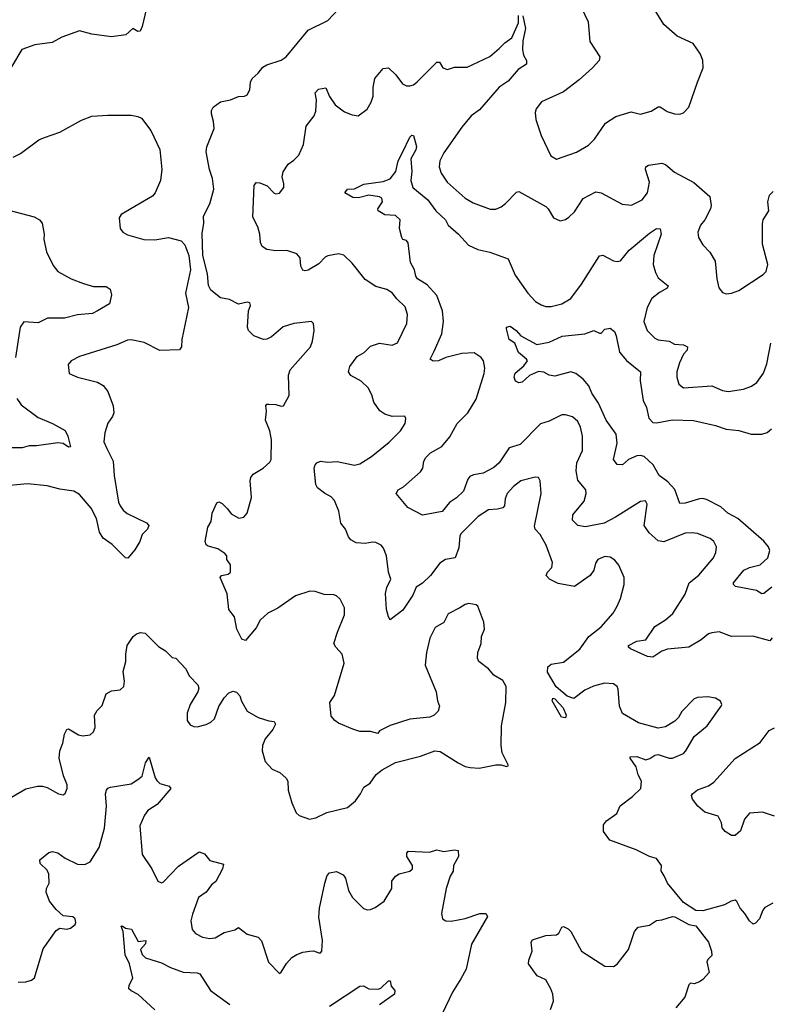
# Model space of a CAD drawing. Extents: x 2057697 to 2160550, y 827490 to 1016834.
# Tile 92 of 256: x 2092151 to 2096352, y 853358 to 858863. Entities that reach past the tile are written whole.
import ezdxf

# ---------------------------------------------------------------- set-up
doc = ezdxf.new("R2010")
doc.units = 0

msp = doc.modelspace()

# ---------------------------------------------------------------- linework, layer by layer
at = {"layer": '0CON20XD'}
for points in [[(2095279.2, 858965), (2095332.1, 858852.1), (2095341.2, 858741.2), (2095397.5, 858655), (2095393.3, 858635), (2095357.5, 858595), (2095282.4, 858527.6), (2095195, 858460.6), (2095071.2, 858405), (2095041.2, 858365), (2095036.1, 858343.9), (2095039.2, 858305), (2095070, 858215), (2095123, 858103), (2095155, 858084), (2095267.6, 858122.4), (2095335, 858162.5), (2095367.1, 858195), (2095429.2, 858285), (2095487.2, 858322.8), (2095572.6, 858347.4), (2095625, 858335.7), (2095685, 858352), (2095725, 858376.7), (2095736.1, 858376.1), (2095775, 858350), (2095815, 858336.7), (2095845, 858334.4), (2095865, 858341.9), (2095895.4, 858375), (2095944.5, 858515), (2095975.8, 858595), (2095974.2, 858635), (2095961.3, 858671.3), (2095920, 858730), (2095831.2, 858771.2), (2095755.9, 858835.9), (2095702, 858925)], [(2092105, 854516), (2092185, 854562), (2092251.7, 854578.3), (2092278.3, 854578.3), (2092305, 854570), (2092367.5, 854535), (2092395, 854530), (2092405, 854537.5), (2092416, 854565), (2092416, 854585), (2092395.8, 854635), (2092372, 854735), (2092375.8, 854775), (2092392.7, 854817.3), (2092401.1, 854868.9), (2092415, 854893.8), (2092425, 854898.8), (2092480, 854865), (2092505, 854860), (2092545, 854864.3), (2092565, 854881.2), (2092574.2, 854905), (2092569.2, 854975), (2092585, 855001.2), (2092612.1, 855027.9), (2092635.9, 855094.1), (2092665, 855110), (2092713.9, 855116.1), (2092733.8, 855135), (2092737.1, 855165), (2092730.3, 855219.7), (2092745.7, 855275), (2092744.4, 855315), (2092752.5, 855365), (2092786, 855415), (2092805, 855430), (2092826.9, 855436.9), (2092852.7, 855432.7), (2092928.3, 855358.3), (2092967.5, 855335), (2093005, 855297.5), (2093025, 855292.5), (2093080, 855235), (2093102.3, 855192.3), (2093148.8, 855145), (2093153.3, 855125), (2093148.8, 855105), (2093106, 855035), (2093088, 854985), (2093088, 854945), (2093105, 854921.2), (2093125, 854911.4), (2093145, 854910), (2093195, 854921.9), (2093220, 854935), (2093240.8, 854955), (2093265, 855022.5), (2093295, 855072.5), (2093321.2, 855098.8), (2093345, 855108.8), (2093365, 855103.3), (2093383.3, 855083.3), (2093392.2, 855052.2), (2093425, 854996.7), (2093485, 854961.2), (2093545, 854942.5), (2093575, 854940), (2093582.5, 854925), (2093567.5, 854895), (2093525, 854842.5), (2093510, 854805), (2093508, 854775), (2093524, 854715), (2093563.2, 854673.2), (2093607.5, 854655), (2093642.3, 854622.3), (2093651.2, 854605), (2093654.3, 854555), (2093674.3, 854484.3), (2093697.7, 854427.7), (2093715, 854413.3), (2093773.6, 854393.6), (2093808.8, 854401.2), (2093869.3, 854430.7), (2093985, 854458), (2094030, 854495), (2094059.2, 854535), (2094077.3, 854572.7), (2094112, 854595), (2094146.8, 854643.2), (2094180.3, 854669.7), (2094255, 854710), (2094395, 854745.8), (2094475, 854776), (2094505, 854772), (2094605, 854708), (2094645, 854688), (2094672.3, 854682.3), (2094721.7, 854678.3), (2094815, 854696.2), (2094845, 854696.7), (2094875, 854687.5), (2094887, 854693), (2094851.2, 854765), (2094845.8, 854805), (2094847.5, 854915), (2094872.3, 855045), (2094873.3, 855135), (2094855, 855168.8), (2094805, 855198.8), (2094775, 855233.8), (2094721.2, 855275), (2094713, 855293), (2094714.3, 855325), (2094734.2, 855375), (2094735.7, 855414.3), (2094752.5, 855455), (2094748.6, 855495), (2094715.7, 855585), (2094705, 855592.5), (2094665, 855598.6), (2094645, 855594), (2094614.4, 855575.6), (2094548.7, 855541.3), (2094525, 855493.3), (2094476, 855465), (2094447.1, 855405), (2094427.5, 855325), (2094420, 855255), (2094482, 855105), (2094488.8, 855055), (2094500, 855025), (2094492.3, 854997.7), (2094470, 854975), (2094445.7, 854964.3), (2094335, 854952), (2094225, 854916.2), (2094165, 854887.5), (2094155, 854872.5), (2094113.6, 854883.6), (2094055, 854884.2), (2094015, 854896.7), (2093935, 854930), (2093914.1, 854944.1), (2093895, 854970), (2093886.7, 855045), (2093913.3, 855085), (2093966.9, 855265), (2093956.4, 855316.4), (2093920, 855355), (2093909.4, 855375), (2093929.2, 855439.2), (2093969.2, 855535), (2093968, 855575), (2093945, 855623.3), (2093925, 855642), (2093908.3, 855648.3), (2093855, 855648.9), (2093805, 855665.5), (2093775, 855668.2), (2093695, 855642.2), (2093595, 855573.3), (2093540, 855545), (2093496.2, 855505), (2093475, 855463.3), (2093415, 855392.5), (2093395, 855400), (2093367.1, 855455), (2093354.2, 855525), (2093322, 855565), (2093312.2, 855652.2), (2093273.3, 855745), (2093280, 855755), (2093317, 855763), (2093330, 855775), (2093330, 855815), (2093310, 855845), (2093310, 855865), (2093298.3, 855878.3), (2093260, 855905), (2093205, 855920), (2093195, 855927.5), (2093189.2, 855945), (2093204.3, 856025.7), (2093223.3, 856056.7), (2093228.8, 856105), (2093255, 856162.5), (2093265, 856166.7), (2093285, 856158.8), (2093315, 856127.5), (2093335, 856100), (2093377, 856077), (2093405, 856082), (2093425, 856103.3), (2093447.9, 856192.1), (2093440.6, 856285), (2093445, 856303.3), (2093458.3, 856321.7), (2093513.8, 856355), (2093551.4, 856388.6), (2093559.2, 856405), (2093559.6, 856515), (2093551.1, 856565), (2093527.5, 856625), (2093532.5, 856675), (2093528, 856705), (2093535, 856713.8), (2093545, 856714.3), (2093585, 856711.9), (2093615, 856702), (2093626.7, 856705), (2093658.3, 856761.7), (2093655.8, 856875), (2093664.2, 856905), (2093778.6, 857035), (2093790, 857065), (2093799.2, 857125), (2093796.2, 857165), (2093785, 857176.2), (2093685, 857164.4), (2093625, 857146.9), (2093559.7, 857090.3), (2093535, 857077.1), (2093515, 857074.4), (2093461.2, 857095), (2093432, 857125), (2093425.8, 857145), (2093432, 857235), (2093442.5, 857265), (2093439.3, 857279.3), (2093425, 857283.3), (2093375, 857272.5), (2093325, 857298.6), (2093275, 857307.8), (2093220.3, 857350.3), (2093207, 857377), (2093201.7, 857441.7), (2093175.8, 857545), (2093172.6, 857667.4), (2093181.9, 857725), (2093180, 857765), (2093215, 857833.3), (2093236.9, 857915), (2093230.4, 857975), (2093213.1, 858025), (2093194.6, 858125.4), (2093198.3, 858151.7), (2093238.8, 858255), (2093236.2, 858295), (2093223.9, 858336.1), (2093223.8, 858355), (2093233.3, 858375), (2093275, 858403.8), (2093330, 858415), (2093375, 858433.3), (2093410, 858435), (2093425, 858443.3), (2093439.2, 858470.8), (2093442.5, 858515), (2093452, 858535), (2093486.2, 858563.8), (2093512, 858598), (2093535, 858611.1), (2093615, 858637.1), (2093642.5, 858655), (2093766, 858805), (2093875, 858859.4), (2093935, 858923.1)], [(2092859.5, 858920.5), (2092837.5, 858825), (2092825, 858800), (2092812.5, 858797.5), (2092785, 858813.3), (2092745, 858778.8), (2092665, 858768.1), (2092555, 858782.5), (2092485, 858801.5), (2092386.7, 858765), (2092332.5, 858735), (2092236.6, 858723.4), (2092164, 858696), (2092105, 858600)], [(2094320.6, 857215), (2094308.3, 857258.3), (2094261.7, 857301.7), (2094235, 857335.6), (2094205, 857354.4), (2094145, 857372.2), (2094085, 857410), (2094011.7, 857501.7), (2093965, 857547.5), (2093935, 857553.3), (2093875, 857543.1), (2093860, 857535), (2093825, 857498), (2093765, 857462), (2093748.3, 857458.3), (2093735, 857463.3), (2093723.8, 857485), (2093721.2, 857531.2), (2093702.5, 857555), (2093646.4, 857573.6), (2093585, 857570.8), (2093535, 857578), (2093508.8, 857595), (2093498, 857618), (2093495.6, 857665), (2093484, 857705), (2093455, 857760), (2093462.9, 857937.1), (2093475, 857952.5), (2093495, 857951.2), (2093536.7, 857935), (2093575, 857894.2), (2093585, 857889.2), (2093605, 857894.2), (2093628.6, 857925), (2093630, 857945), (2093620, 857985), (2093625, 858012.5), (2093654.5, 858055.5), (2093685, 858078), (2093713.2, 858106.8), (2093740, 858165), (2093755, 858267.5), (2093800, 858325), (2093808.3, 858351.7), (2093812, 858415), (2093804.2, 858455), (2093823.3, 858475), (2093865, 858483.3), (2093884.5, 858434.5), (2093917.3, 858387.3), (2093968.3, 858348.3), (2094011.7, 858331.7), (2094045, 858326.2), (2094095, 858363.3), (2094118, 858402), (2094129.5, 858435), (2094128.9, 858485), (2094139.2, 858535), (2094185, 858590), (2094215, 858594), (2094255.7, 858555.7), (2094294.1, 858504.1), (2094315, 858493.3), (2094335, 858493.3), (2094355, 858500), (2094375, 858516), (2094485, 858626), (2094500, 858625), (2094520, 858595), (2094545, 858584.2), (2094585, 858598), (2094655, 858598.6), (2094782.8, 858657.2), (2094835, 858702.5), (2094866.1, 858733.9), (2094905, 858761.2), (2094942.7, 858845), (2094942.7, 858887.3)], [(2094966.9, 858885), (2094981.4, 858815), (2094967.1, 858745), (2094964.3, 858694.3), (2094970.8, 858665), (2094987.1, 858635), (2094987.5, 858615), (2094941.4, 858585), (2094885, 858520), (2094835, 858486), (2094725, 858360), (2094678.5, 858325), (2094625, 858262), (2094525, 858118.8), (2094503.1, 858075), (2094498.6, 858041.4), (2094509.4, 858005), (2094544.3, 857955), (2094645, 857865.6), (2094689.8, 857839.8), (2094783.4, 857803.4), (2094815, 857804.4), (2094845, 857817.8), (2094870, 857835), (2094931.7, 857898.3), (2094945, 857902.5), (2095095, 857818.1), (2095109.2, 857805), (2095138, 857755), (2095175, 857739.2), (2095205, 857745.8), (2095225, 857759.2), (2095255, 857789.2), (2095305, 857863.1), (2095375, 857900.6), (2095405, 857895.7), (2095521.8, 857831.8), (2095575, 857825.7), (2095635, 857855.6), (2095664, 857896), (2095675.4, 857955), (2095652.5, 858025), (2095655, 858041.2), (2095670.4, 858049.6), (2095745, 858061.4), (2095765, 858053.1), (2095815, 858010.9), (2095923.6, 857953.6), (2096012.9, 857875), (2096020.6, 857825), (2096016.9, 857805), (2095985.5, 857744.5), (2095960.8, 857715), (2095946, 857675), (2095950, 857645), (2095974, 857605), (2096014.1, 857564.1), (2096043, 857513), (2096052, 857415), (2096063.3, 857365), (2096085, 857337.5), (2096105, 857330), (2096135, 857333.8), (2096175, 857350), (2096311.8, 857438.2), (2096328.1, 857455), (2096337.3, 857495), (2096308.3, 857608.3), (2096307.6, 857722.4), (2096312.5, 857745), (2096342.5, 857795), (2096337.1, 857845), (2096347, 857883), (2096366.8, 857903.2)], [(2092115, 858095.6), (2092155, 858115.7), (2092259.1, 858190.9), (2092290, 858205), (2092375, 858234.5), (2092497.6, 858302.4), (2092555, 858323.3), (2092645, 858330), (2092775, 858329.2), (2092812.7, 858322.7), (2092832.7, 858312.7), (2092884.2, 858244.2), (2092935, 858137.5), (2092947.1, 858025), (2092939.2, 857965), (2092910, 857895), (2092895, 857876), (2092720, 857775), (2092708.8, 857755), (2092713.3, 857695), (2092727.5, 857675), (2092755, 857661.2), (2092845, 857634.2), (2092908.3, 857631.7), (2092984.2, 857645.8), (2093055, 857627.5), (2093075, 857604), (2093098.5, 857545), (2093106.5, 857465), (2093078.6, 857335), (2093095.8, 857255), (2093057.8, 857075), (2093056.9, 857035), (2093045, 857018), (2092935.5, 857014.5), (2092848.1, 857058.1), (2092775, 857073.3), (2092755, 857072.2), (2092694.6, 857045.4), (2092485, 856980.8), (2092438.8, 856955), (2092422, 856935), (2092427.5, 856885), (2092474.3, 856864.3), (2092586.8, 856836.8), (2092618.7, 856818.7), (2092644.5, 856784.5), (2092674.3, 856705), (2092678.1, 856665), (2092671.4, 856645), (2092645, 856606.7), (2092627, 856553), (2092623, 856503), (2092638.8, 856465), (2092673.8, 856395), (2092679.2, 856315), (2092704, 856165), (2092713.3, 856145), (2092730.5, 856120.5), (2092752.5, 856102.5), (2092860.7, 856050.7), (2092873.3, 856035), (2092866.1, 856013.9), (2092837.5, 855985), (2092823.3, 855945), (2092795, 855900), (2092757, 855853), (2092742.5, 855855), (2092668.3, 855928.3), (2092618.8, 855965), (2092597.1, 855997.1), (2092580.6, 856075), (2092552, 856132), (2092485, 856208), (2092455, 856227.5), (2092375, 856237.5), (2092305, 856257.8), (2092195, 856268.5), (2092035, 856252.5)], [(2096362.9, 855407.1), (2096349.1, 855390.9), (2096253.2, 855416.8), (2096135, 855414.3), (2096065, 855440), (2096025, 855435.6), (2096005, 855428.6), (2095965, 855395.6), (2095895, 855354.5), (2095775.7, 855344.3), (2095745, 855332.7), (2095695, 855298.8), (2095665, 855303.1), (2095568.8, 855345), (2095558, 855355), (2095558, 855365), (2095605, 855388.5), (2095655, 855396.4), (2095705, 855470), (2095765, 855506.9), (2095806.5, 855543.5), (2095875, 855652), (2095898.5, 855715), (2095952.6, 855757.4), (2096034.4, 855855), (2096047.1, 855885), (2096050.8, 855915), (2096035.8, 855945), (2096015, 855961.9), (2095945, 855990), (2095915, 855994.4), (2095875, 855991.8), (2095756.6, 855943.4), (2095725, 855949.4), (2095672.9, 855995), (2095646.5, 856035), (2095662, 856155), (2095653.9, 856173.9), (2095625, 856169.2), (2095485, 856082.2), (2095421.4, 856048.6), (2095317.1, 856027.1), (2095275, 856036), (2095244.2, 856065), (2095247.5, 856095), (2095309.2, 856170.8), (2095320.6, 856215), (2095319.2, 856235), (2095275, 856288.8), (2095265, 856340), (2095268.2, 856385), (2095300, 856455), (2095301.2, 856535), (2095290, 856585), (2095275, 856617.5), (2095245, 856641.9), (2095205, 856654.4), (2095185, 856653.3), (2095115, 856617.8), (2095065, 856603.3), (2094951.4, 856488.6), (2094890.4, 856469.6), (2094835, 856385.6), (2094805, 856360), (2094745, 856328.2), (2094691.3, 856318.7), (2094670.7, 856309.3), (2094658.5, 856295), (2094635, 856227.5), (2094595, 856190), (2094556.2, 856163.8), (2094515, 856113.1), (2094405, 856093.5), (2094323.3, 856135), (2094258, 856215), (2094268.8, 856235), (2094298.5, 856251.5), (2094394.6, 856335.4), (2094407.1, 856355), (2094412.9, 856395), (2094424, 856415), (2094449.4, 856440.6), (2094512.6, 856477.4), (2094558.9, 856531.1), (2094598.5, 856605), (2094658.9, 856665), (2094705, 856740.8), (2094750.5, 856885), (2094754.3, 856915), (2094747.1, 856955), (2094734.2, 856975), (2094695, 857001.5), (2094625, 856996.7), (2094535, 856973.9), (2094495, 856955.6), (2094464.3, 856954.3), (2094448.8, 856965), (2094470.5, 857009.5), (2094513.9, 857106.1), (2094523.5, 857175), (2094517.3, 857235), (2094485, 857322), (2094430.9, 857380.9), (2094377.5, 857415), (2094368.8, 857428.8), (2094360, 857465), (2094338.1, 857505), (2094326, 857615), (2094315, 857628), (2094294.4, 857634.4), (2094289.2, 857645), (2094275.7, 857695), (2094280, 857745), (2094255, 857769.2), (2094195, 857771.9), (2094156.7, 857795), (2094156.2, 857805), (2094181.4, 857845), (2094177.1, 857865), (2094165, 857873.1), (2094105, 857882.1), (2094047.6, 857867.6), (2094015, 857868.9), (2093970.8, 857895), (2093985, 857915.6), (2094025, 857917.1), (2094076.8, 857943.2), (2094185, 857958.9), (2094225, 857973.3), (2094255.3, 858014.7), (2094268.7, 858075), (2094295, 858124.4), (2094335, 858206.2), (2094345, 858218), (2094355, 858216.2), (2094370.9, 858155), (2094367.1, 858135), (2094339.7, 858085), (2094345.3, 858015), (2094339.5, 857965), (2094352, 857925), (2094435.9, 857855.9), (2094480.5, 857795), (2094533.4, 857743.4), (2094549.6, 857715), (2094606.7, 857665), (2094662.1, 857602.1), (2094715, 857578), (2094782.7, 857562.7), (2094885.6, 857525.6), (2094924.2, 857434.2), (2094994.4, 857334.4), (2095038.3, 857288.3), (2095068.7, 857268.7), (2095095, 857260), (2095125, 857260.6), (2095184.6, 857275.4), (2095236.3, 857303.7), (2095294.7, 857385.3), (2095395, 857543.8), (2095415, 857546), (2095475, 857516), (2095495, 857511.2), (2095512.5, 857515), (2095562.5, 857575), (2095675, 857668.9), (2095715, 857695.7), (2095735, 857693.3), (2095740.6, 857665), (2095699.1, 857545), (2095695.4, 857495), (2095709.2, 857449.2), (2095725, 857420.8), (2095779.2, 857375), (2095775, 857363.1), (2095731.2, 857338.8), (2095688.2, 857305), (2095662.7, 857255), (2095643.1, 857175), (2095663.1, 857125), (2095705, 857082.2), (2095725, 857073.5), (2095785.6, 857065.6), (2095815, 857050), (2095865, 857046.2), (2095887.5, 857035), (2095886.7, 857015), (2095866.4, 856993.6), (2095844.2, 856945), (2095829.2, 856895), (2095829.2, 856865), (2095840, 856825), (2095865, 856805.8), (2096025, 856816.7), (2096085, 856790.6), (2096115, 856784.3), (2096202.4, 856797.6), (2096246.2, 856815), (2096275.5, 856834.5), (2096313.5, 856886.5), (2096331.4, 856938.6), (2096355.4, 857055)], [(2092055, 857807.9), (2092231.8, 857761.8), (2092261.5, 857745), (2092276.9, 857725), (2092288.6, 857665), (2092286, 857635), (2092300.8, 857565), (2092338.9, 857488.9), (2092365, 857456), (2092440, 857415), (2092507.5, 857387.5), (2092565, 857372.2), (2092635, 857371.5), (2092657.1, 857357.1), (2092665.5, 857324.5), (2092654, 857275), (2092586.2, 857235), (2092558.8, 857221.2), (2092475, 857213.8), (2092402.5, 857195), (2092307.5, 857195), (2092255, 857167.5), (2092175, 857173.1), (2092153.5, 857145), (2092127.5, 856975)], [(2096365, 853924.3), (2096320.7, 853899.3), (2096309.2, 853885), (2096292, 853835), (2096268.8, 853811.2), (2096255, 853806.7), (2096234.3, 853824.3), (2096210, 853865), (2096182.5, 853895), (2096165, 853932.5), (2096155, 853940), (2096132.5, 853935), (2096095.8, 853914.2), (2095975, 853880), (2095935, 853883.3), (2095865, 853927.5), (2095775.5, 854035.5), (2095756.8, 854076.8), (2095741.2, 854105), (2095742.5, 854135), (2095715, 854172.5), (2095675, 854183.8), (2095600.9, 854220.9), (2095453.3, 854275), (2095417.5, 854325), (2095418.8, 854361.2), (2095435.7, 854384.3), (2095492, 854425), (2095511.7, 854468.3), (2095580.2, 854519.8), (2095627.5, 854565), (2095630.6, 854605), (2095611.3, 854641.3), (2095600.9, 854685), (2095566.7, 854735), (2095567.5, 854742.5), (2095605, 854744.3), (2095655, 854725.8), (2095677.4, 854732.6), (2095705, 854751.4), (2095724.2, 854754.2), (2095785, 854734.3), (2095805, 854734.2), (2095865, 854760), (2095879.4, 854775), (2095925.8, 854855), (2095997.5, 854915), (2096076.7, 855025), (2096080, 855035), (2096073, 855053), (2096045, 855070), (2096002, 855078), (2095945, 855073.8), (2095925, 855066.7), (2095855.8, 854995), (2095838.5, 854961.5), (2095818.3, 854941.7), (2095765, 854910), (2095725, 854901.4), (2095615, 854932.7), (2095524.5, 854984.5), (2095508.1, 855025), (2095499.7, 855119.7), (2095493.8, 855135), (2095475, 855150), (2095424.1, 855154.1), (2095362.7, 855137.3), (2095314.6, 855115.4), (2095253, 855067), (2095215, 855081.1), (2095153.6, 855133.6), (2095104.2, 855215), (2095106.7, 855245), (2095125, 855260), (2095195, 855271.1), (2095285, 855343.3), (2095335.3, 855414.7), (2095405, 855468.9), (2095473.1, 855545), (2095494.4, 855585), (2095513.5, 855626.5), (2095533.1, 855705), (2095533.1, 855745), (2095503.2, 855813.2), (2095480.9, 855840.9), (2095455, 855857.5), (2095425, 855862), (2095386.7, 855845), (2095374, 855825), (2095364.2, 855785), (2095343.7, 855756.3), (2095255, 855694.4), (2095165, 855711.4), (2095116.7, 855735), (2095098, 855755), (2095104, 855775), (2095129.3, 855800.7), (2095132, 855828), (2095097.5, 855925), (2095063.8, 855985), (2095035.6, 856015), (2095031.7, 856031.7), (2095070, 856215), (2095064, 856285), (2095055, 856303.3), (2095035, 856306.2), (2094955, 856284.2), (2094915, 856252.9), (2094880, 856215), (2094867.1, 856185), (2094864, 856145), (2094855.6, 856134.4), (2094825, 856125.8), (2094775, 856122.9), (2094716.4, 856086.4), (2094620.7, 855989.3), (2094614.3, 855975), (2094609.4, 855910.6), (2094588.8, 855855), (2094534.2, 855845.8), (2094501.9, 855825), (2094450, 855755), (2094405, 855713.1), (2094370, 855690), (2094350.5, 855645), (2094295, 855560.9), (2094225, 855507.5), (2094214.3, 855524.3), (2094204.6, 855564.6), (2094199.2, 855655), (2094205, 855688.8), (2094228, 855735), (2094214.6, 855774.6), (2094204.5, 855865), (2094187.7, 855907.7), (2094174.3, 855925), (2094145, 855940), (2094125, 855942.2), (2094085, 855934.5), (2094035, 855938.5), (2094004.3, 855955), (2093991.5, 855971.5), (2093975.2, 856015), (2093948.8, 856048.8), (2093937.6, 856115), (2093912.3, 856175), (2093895, 856195.5), (2093856.4, 856216.4), (2093818, 856245), (2093809.2, 856265), (2093799.5, 856355), (2093804.2, 856375), (2093814.4, 856385.6), (2093835, 856394), (2093875, 856389.2), (2093927.5, 856392.5), (2094025, 856373.3), (2094055, 856380), (2094119.8, 856420.2), (2094218.3, 856501.7), (2094282.5, 856565), (2094308.8, 856605), (2094313, 856633), (2094306.2, 856646.2), (2094235, 856644.4), (2094195, 856658.1), (2094166.2, 856676.2), (2094133.5, 856725), (2094122.5, 856765), (2094102.2, 856805), (2094061.9, 856841.9), (2094003.4, 856873.4), (2093990.8, 856895), (2093999.2, 856925), (2094039.8, 856980.2), (2094078.2, 857001.8), (2094115, 857037.8), (2094165, 857054.2), (2094235, 857042.9), (2094265, 857057.5), (2094316.9, 857165), (2094320.6, 857215)], [(2096359.3, 855690.7), (2096315, 855654.5), (2096305, 855653.5), (2096275, 855670.9), (2096245, 855676.7), (2096156.7, 855695), (2096146.2, 855705), (2096146.2, 855715), (2096203.8, 855786.2), (2096235, 855800.8), (2096295, 855815.5), (2096337.8, 855855), (2096348.8, 855895), (2096341.2, 855915), (2096315, 855948.5), (2096169.4, 856075), (2096114.8, 856104.8), (2096075, 856138.8), (2095995, 856180), (2095975, 856186.7), (2095955.6, 856184.4), (2095875, 856159.6), (2095845, 856158.6), (2095817.3, 856237.3), (2095779, 856279), (2095730.4, 856315), (2095696.4, 856375), (2095645, 856420.9), (2095625, 856427.5), (2095605.5, 856424.5), (2095558, 856405), (2095525, 856374.4), (2095495, 856375.6), (2095474.5, 856405), (2095494.7, 856495), (2095488.2, 856545), (2095433.1, 856625), (2095390, 856720), (2095353.3, 856775), (2095336.6, 856816.6), (2095305, 856854), (2095262.5, 856885), (2095235, 856894), (2095145, 856870), (2095115, 856876.7), (2095085, 856892.5), (2095055, 856896.2), (2095005, 856874), (2094962.5, 856837.5), (2094945, 856833.6), (2094925, 856841.4), (2094918.7, 856865), (2094923.8, 856886.2), (2094972.6, 856927.4), (2094992, 856955), (2094987.5, 856965), (2094941.8, 857001.8), (2094921.2, 857055), (2094890, 857075), (2094875.7, 857135), (2094876, 857145), (2094895, 857149.1), (2094929.5, 857125), (2094955, 857095.7), (2095045, 857046.7), (2095115, 857060.8), (2095186.1, 857093.9), (2095313.3, 857106.7), (2095365, 857125.7), (2095395, 857110), (2095405, 857111.2), (2095426.2, 857133.8), (2095455, 857138.9), (2095479.1, 857119.1), (2095490, 857095), (2095506.9, 857005), (2095547.3, 856957.3), (2095624.4, 856895), (2095622.7, 856845), (2095640.6, 856735), (2095658.1, 856695), (2095672.5, 856635), (2095695, 856610.4), (2095715, 856608.6), (2095805, 856625.3), (2095922.6, 856622.6), (2096045, 856594.6), (2096105, 856574.6), (2096175, 856566.5), (2096245, 856546.7), (2096305, 856545.6), (2096333.8, 856555), (2096359.2, 856575)], [(2092134.4, 856744.4), (2092159.1, 856709.1), (2092255, 856638.9), (2092335.7, 856605), (2092405, 856565.8), (2092421.4, 856535), (2092435.8, 856474.2), (2092425, 856474), (2092394.5, 856494.5), (2092365, 856497.8), (2092245, 856480.6), (2092205, 856480.6), (2092165, 856469.2), (2092045, 856469.2)], [(2095205, 854960), (2095183.9, 854963.9), (2095131.2, 855055), (2095135, 855070), (2095145, 855066.7), (2095193.3, 855015), (2095210, 854975), (2095205, 854960)], [(2096375, 854410.6), (2096307.3, 854432.7), (2096235, 854426), (2096207.3, 854392.7), (2096185, 854328.8), (2096155, 854302), (2096135, 854302.2), (2096098.6, 854325), (2096082, 854345), (2096077.7, 854372.3), (2096059.5, 854409.5), (2095985, 854432.5), (2095945.7, 854465), (2095916, 854505), (2095910, 854525), (2095916.2, 854535), (2095945, 854557.5), (2096005, 854580), (2096035, 854600), (2096155, 854732), (2096295, 854821.2), (2096345, 854889.2), (2096375, 854904.3)], [(2092142.4, 853482.4), (2092185, 853484.4), (2092216.6, 853493.4), (2092235, 853506.7), (2092282.4, 853667.6), (2092355, 853770), (2092375, 853783.3), (2092415, 853777.5), (2092435, 853783.3), (2092462.5, 853805), (2092466.2, 853815), (2092462.5, 853835), (2092447.7, 853847.7), (2092393.6, 853853.6), (2092355, 853888.8), (2092318, 853935), (2092300, 853985), (2092302, 854005), (2092315.7, 854035), (2092314.3, 854085), (2092305, 854108), (2092266, 854145), (2092264, 854165), (2092315, 854206), (2092335, 854211.9), (2092365, 854205.6), (2092405, 854174.4), (2092475, 854142.5), (2092515, 854139.2), (2092545.6, 854154.4), (2092595.4, 854234.6), (2092626.7, 854343.3), (2092637.8, 854465), (2092631.4, 854535), (2092637.5, 854555), (2092645, 854566), (2092658.8, 854571.2), (2092775, 854590), (2092812.5, 854615), (2092836.2, 854633.8), (2092855, 854707.5), (2092875, 854740), (2092910, 854625), (2092919.5, 854609.5), (2092935, 854593.3), (2092988.3, 854578.3), (2092996.2, 854565), (2092921.2, 854475), (2092868, 854442), (2092849.5, 854415), (2092823.1, 854355), (2092837.1, 854195), (2092890, 854115), (2092925, 854046.7), (2092945, 854036.7), (2092955, 854040), (2093039.1, 854130.9), (2093155, 854210), (2093185, 854200), (2093215, 854162.5), (2093292.5, 854142.5), (2093285.8, 854115), (2093248.8, 854045), (2093225, 854026), (2093194.3, 853985), (2093151.4, 853955), (2093118.1, 853861.9)], [(2093118.1, 853861.9), (2093108.5, 853825), (2093117.2, 853777.2), (2093135, 853754.4), (2093173.7, 853733.7), (2093215, 853725.5), (2093245, 853730.5), (2093295, 853760), (2093355.8, 853774.2), (2093375, 853787.5), (2093425, 853750.8), (2093485, 853734), (2093505, 853712.5), (2093544.3, 853594.3), (2093605, 853530), (2093615, 853537.5), (2093643.4, 853586.6), (2093675, 853619.2), (2093702.6, 853637.4), (2093735, 853650), (2093775, 853655.8), (2093796.1, 853656.1), (2093825, 853646), (2093835, 853646.2), (2093842, 853655), (2093845.6, 853715), (2093825.7, 853844.3), (2093828.1, 853895), (2093858.1, 854035), (2093872.1, 854077.9), (2093885, 854094), (2093925, 854100), (2093961.7, 854081.7), (2093973.9, 854063.9), (2093991.4, 853995), (2094014.2, 853955), (2094075, 853893.8), (2094095, 853886.2), (2094115, 853888), (2094140.9, 853899.1), (2094190, 853935), (2094233.8, 854005), (2094234.3, 854045.7), (2094254, 854075), (2094275, 854087.5), (2094335, 854103.1), (2094349.2, 854115), (2094349.2, 854135), (2094318, 854185), (2094317.7, 854202.3), (2094325.9, 854214.1), (2094445, 854209.4), (2094485, 854222.5), (2094525, 854213.3), (2094585, 854221.2), (2094605, 854217.5), (2094606, 854185), (2094578, 854135), (2094577, 854103), (2094560, 854075), (2094536.9, 854005), (2094512.5, 853865), (2094516.4, 853836.4), (2094535, 853824), (2094565, 853822.9), (2094645, 853838), (2094726.1, 853866.1), (2094760, 853865), (2094768.8, 853848.8), (2094679.2, 853695), (2094649.2, 853555), (2094620.3, 853499.7), (2094574, 853425), (2094516, 853305)], [(2095120.7, 853329.3), (2095137.5, 853375), (2095134.3, 853414.3), (2095124.2, 853445), (2095096.2, 853495), (2095047, 853517), (2094998.8, 853585), (2095000, 853605), (2095018.6, 853655), (2095013.8, 853705), (2095020.8, 853719.2), (2095095, 853743.3), (2095155, 853746.2), (2095168.8, 853755), (2095185, 853790), (2095195, 853792.5), (2095220.7, 853780.7), (2095235.8, 853765.8), (2095295.7, 853655.7), (2095425, 853571.2), (2095475, 853570), (2095495, 853583.3), (2095558, 853665), (2095591.2, 853765), (2095611.4, 853788.6), (2095675, 853800), (2095715, 853827.5), (2095745, 853830), (2095805, 853848.8), (2095817.7, 853847.7), (2095895, 853803.3), (2095935, 853797.5), (2096006.7, 853705), (2096023.3, 853655), (2096025, 853630), (2096002, 853608), (2095996.7, 853595), (2096008.8, 853535), (2095975, 853496.7), (2095955, 853483.8), (2095925, 853473.3), (2095905, 853476.2), (2095895, 853467.5), (2095872.7, 853397.3), (2095822.1, 853337.9)], [(2092907.7, 853327.7), (2092815, 853412.5), (2092775, 853432.5), (2092762.5, 853445), (2092763.8, 853465), (2092784.2, 853505), (2092765.6, 853585), (2092741.9, 853635), (2092730, 853765), (2092720, 853795), (2092725, 853796.7), (2092743, 853783), (2092777.5, 853777.5), (2092815, 853710), (2092856.2, 853715), (2092855, 853696.7), (2092828, 853665), (2092835.8, 853635.8), (2092855, 853618), (2092945, 853589.4), (2092995, 853562.9), (2093066.9, 853536.9), (2093144.2, 853534.2), (2093158.8, 853528.8), (2093219.5, 853435), (2093326.4, 853356.4)], [(2093885, 853347.5), (2094055, 853460), (2094075, 853462), (2094104.5, 853444.6), (2094157.6, 853442.4), (2094172, 853448), (2094215, 853488.8), (2094225, 853490), (2094230, 853460), (2094250, 853435), (2094249.2, 853415), (2094164.6, 853355.4)]]:
    msp.add_lwpolyline(points, dxfattribs=at)

doc.saveas('drawing.dxf')
